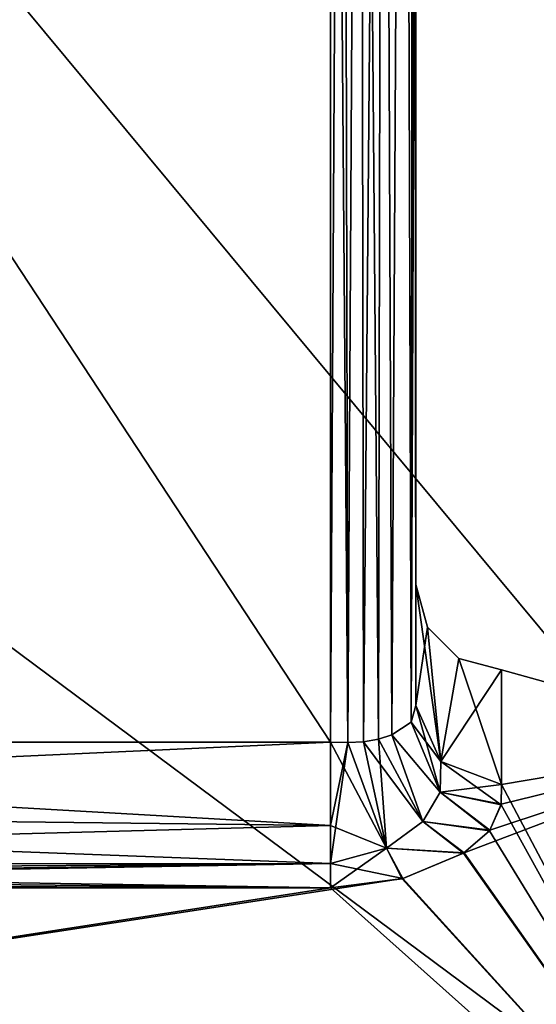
# Model space of a CAD drawing. Header units: millimetres. Extents: x -75 to 0, y -130 to 133.
# Tile 29 of 121: x -65.32 to -62.3, y -33.45 to -27.7. Entities that reach past the tile are written whole.
import ezdxf

# ---------------------------------------------------------------- set-up
doc = ezdxf.new("R2010")
doc.units = ezdxf.units.MM
doc.header["$LTSCALE"] = 65.185185
for name, color, linetype in [('1291', 7, 'CONTINUOUS'), ('1292', 7, 'CONTINUOUS'), ('1303', 7, 'CONTINUOUS'), ('1305', 7, 'CONTINUOUS'), ('1306', 7, 'CONTINUOUS'), ('1307', 7, 'CONTINUOUS'), ('1310', 7, 'CONTINUOUS'), ('944', 7, 'CONTINUOUS'), ('946', 7, 'CONTINUOUS'), ('949', 7, 'CONTINUOUS'), ('951', 7, 'CONTINUOUS'), ('966', 7, 'CONTINUOUS'), ('971', 7, 'CONTINUOUS'), ('972', 7, 'CONTINUOUS'), ('973', 7, 'CONTINUOUS')]:
    doc.layers.add(name, color=color, linetype=linetype)

msp = doc.modelspace()

# ---------------------------------------------------------------- linework, layer by layer
at = {"layer": '1291', "linetype": 'CONTINUOUS'}
for points in [[(-72, -31.9223, -4), (-63.5, -31.9223, -4), (-63.5, -32.4089, -4.1264), (-72, -31.9223, -4)], [(-72, -31.9223, -4), (-63.5, -32.4089, -4.1264), (-72, -32.3094, -4.078), (-72, -31.9223, -4)], [(-63.5, -32.4089, -4.1264), (-63.5, -32.6293, -4.2928), (-72, -32.3094, -4.078), (-63.5, -32.4089, -4.1264)], [(-72, -32.3094, -4.078), (-63.5, -32.6293, -4.2928), (-72, -32.6361, -4.2997), (-72, -32.3094, -4.078)], [(-63.5, -32.6293, -4.2928), (-63.5, -32.7725, -4.4737), (-72, -32.6361, -4.2997), (-63.5, -32.6293, -4.2928)], [(-72, -32.6361, -4.2997), (-63.5, -32.7725, -4.4737), (-71.7479, -32.6925, -4.3622), (-72, -32.6361, -4.2997)], [(-63.5, -32.7725, -4.4737), (-71.5, -32.7429, -4.4286), (-71.7479, -32.6925, -4.3622), (-63.5, -32.7725, -4.4737)], [(-71.5, -32.7429, -4.4286), (-63.5, -32.7725, -4.4737), (-71.5, -32.758, -4.451), (-71.5, -32.7429, -4.4286)], [(-63.5, -32.7725, -4.4737), (-71.5, -32.7725, -4.4737), (-71.5, -32.758, -4.451), (-63.5, -32.7725, -4.4737)]]:
    msp.add_3dface(points, dxfattribs=at)
at = {"layer": '1292', "linetype": 'CONTINUOUS'}
for points in [[(-63.5, -31.9223, 4), (-72, -31.9223, 4), (-72, -32.3094, 4.078), (-63.5, -31.9223, 4)], [(-63.5, -31.9223, 4), (-72, -32.3094, 4.078), (-63.5, -32.4089, 4.1264), (-63.5, -31.9223, 4)], [(-72, -32.3094, 4.078), (-72, -32.6361, 4.2997), (-63.5, -32.4089, 4.1264), (-72, -32.3094, 4.078)], [(-63.5, -32.4089, 4.1264), (-72, -32.6361, 4.2997), (-63.5, -32.6293, 4.2928), (-63.5, -32.4089, 4.1264)], [(-72, -32.6361, 4.2997), (-71.7479, -32.6925, 4.3622), (-63.5, -32.6293, 4.2928), (-72, -32.6361, 4.2997)], [(-71.7479, -32.6925, 4.3622), (-71.5, -32.7429, 4.4286), (-63.5, -32.6293, 4.2928), (-71.7479, -32.6925, 4.3622)], [(-71.5, -32.7725, 4.4737), (-63.5, -32.7725, 4.4737), (-63.5, -32.6293, 4.2928), (-71.5, -32.7725, 4.4737)], [(-71.5, -32.758, 4.451), (-71.5, -32.7725, 4.4737), (-63.5, -32.6293, 4.2928), (-71.5, -32.758, 4.451)], [(-71.5, -32.7429, 4.4286), (-71.5, -32.758, 4.451), (-63.5, -32.6293, 4.2928), (-71.5, -32.7429, 4.4286)]]:
    msp.add_3dface(points, dxfattribs=at)
at = {"layer": '1303', "linetype": 'CONTINUOUS'}
for points in [[(-63, -31.7084, -3.5), (-63, -31, 0), (-62.933, -31.25, 0), (-63, -31.7084, -3.5)], [(-63, -31, 0), (-63, -31.7084, 3.5), (-62.8536, -32.0341, 3.3624), (-63, -31, 0)], [(-62.933, -31.25, 0), (-63, -31, 0), (-62.8536, -32.0341, 3.3624), (-62.933, -31.25, 0)], [(-63, -31.7084, -3.5), (-62.933, -31.25, 0), (-62.8536, -32.0341, -3.3624), (-63, -31.7084, -3.5)], [(-62.75, -31.433, 0), (-62.933, -31.25, 0), (-62.8536, -32.0341, 3.3624), (-62.75, -31.433, 0)], [(-62.933, -31.25, 0), (-62.75, -31.433, 0), (-62.8536, -32.0341, -3.3624), (-62.933, -31.25, 0)], [(-62.5, -32.1691, 3.3055), (-62.75, -31.433, 0), (-62.8536, -32.0341, 3.3624), (-62.5, -32.1691, 3.3055)], [(-62.75, -31.433, 0), (-62.5, -31.5, 0), (-62.8536, -32.0341, -3.3624), (-62.75, -31.433, 0)], [(-62.5, -32.1691, 3.3055), (-62.5, -31.5, 0), (-62.75, -31.433, 0), (-62.5, -32.1691, 3.3055)], [(-62.5, -31.5, 0), (-62.5, -32.1691, -3.3056), (-62.8536, -32.0341, -3.3624), (-62.5, -31.5, 0)]]:
    msp.add_3dface(points, dxfattribs=at)
at = {"layer": '1305', "linetype": 'CONTINUOUS'}
for points in [[(-63, -18.5, -3.5), (-63, -25.1042, -3.5), (-63.0287, -31.805, -3.667), (-63, -18.5, -3.5)], [(-63, -18.5, -3.5), (-63.0287, -31.805, -3.667), (-63.013, -18.523, -3.6133), (-63, -18.5, -3.5)], [(-63.013, -18.523, -3.6133), (-63.0287, -31.805, -3.667), (-63.0697, -18.6067, -3.7546), (-63.013, -18.523, -3.6133)], [(-63.0697, -18.6067, -3.7546), (-63.1402, -31.8781, -3.8471), (-63.1942, -18.7649, -3.8956), (-63.0697, -18.6067, -3.7546)], [(-63.0287, -31.805, -3.667), (-63.1402, -31.8781, -3.8471), (-63.0697, -18.6067, -3.7546), (-63.0287, -31.805, -3.667)], [(-63.1942, -18.7649, -3.8956), (-63.3057, -31.9199, -3.9607), (-63.3268, -18.9075, -3.969), (-63.1942, -18.7649, -3.8956)], [(-63.2196, -31.9041, -3.914), (-63.3057, -31.9199, -3.9607), (-63.1942, -18.7649, -3.8956), (-63.2196, -31.9041, -3.914)], [(-63.1402, -31.8781, -3.8471), (-63.2196, -31.9041, -3.914), (-63.1942, -18.7649, -3.8956), (-63.1402, -31.8781, -3.8471)], [(-63.3268, -18.9075, -3.969), (-63.3973, -31.9243, -3.9893), (-63.4264, -18.981, -3.9946), (-63.3268, -18.9075, -3.969)], [(-63.3057, -31.9199, -3.9607), (-63.3973, -31.9243, -3.9893), (-63.3268, -18.9075, -3.969), (-63.3057, -31.9199, -3.9607)], [(-63.5, -31.9223, -4), (-63.5, -19, -4), (-63.4264, -18.981, -3.9946), (-63.5, -31.9223, -4)], [(-63.3973, -31.9243, -3.9893), (-63.5, -31.9223, -4), (-63.4264, -18.981, -3.9946), (-63.3973, -31.9243, -3.9893)], [(-63, -25.1042, -3.5), (-63, -31.7084, -3.5), (-63.0287, -31.805, -3.667), (-63, -25.1042, -3.5)]]:
    msp.add_3dface(points, dxfattribs=at)
at = {"layer": '1306', "linetype": 'CONTINUOUS'}
for points in [[(-63.013, -18.523, 3.6133), (-63.0697, -18.6067, 3.7546), (-63.0287, -31.805, 3.667), (-63.013, -18.523, 3.6133)], [(-63, -31.7084, 3.5), (-63.013, -18.523, 3.6133), (-63.0287, -31.805, 3.667), (-63, -31.7084, 3.5)], [(-63, -31.7084, 3.5), (-63, -25.1042, 3.5), (-63.013, -18.523, 3.6133), (-63, -31.7084, 3.5)], [(-63.0697, -18.6067, 3.7546), (-63.1942, -18.7649, 3.8956), (-63.1401, -31.8781, 3.8471), (-63.0697, -18.6067, 3.7546)], [(-63.0287, -31.805, 3.667), (-63.0697, -18.6067, 3.7546), (-63.1401, -31.8781, 3.8471), (-63.0287, -31.805, 3.667)], [(-63.1942, -18.7649, 3.8956), (-63.3268, -18.9075, 3.969), (-63.2196, -31.9041, 3.914), (-63.1942, -18.7649, 3.8956)], [(-63.1401, -31.8781, 3.8471), (-63.1942, -18.7649, 3.8956), (-63.2196, -31.9041, 3.914), (-63.1401, -31.8781, 3.8471)], [(-63.3268, -18.9075, 3.969), (-63.4264, -18.981, 3.9946), (-63.3973, -31.9243, 3.9893), (-63.3268, -18.9075, 3.969)], [(-63.3056, -31.9199, 3.9607), (-63.3268, -18.9075, 3.969), (-63.3973, -31.9243, 3.9893), (-63.3056, -31.9199, 3.9607)], [(-63.2196, -31.9041, 3.914), (-63.3268, -18.9075, 3.969), (-63.3056, -31.9199, 3.9607), (-63.2196, -31.9041, 3.914)], [(-63.4264, -18.981, 3.9946), (-63.5, -19, 4), (-63.3973, -31.9243, 3.9893), (-63.4264, -18.981, 3.9946)], [(-63.5, -19, 4), (-63.5, -31.9223, 4), (-63.3973, -31.9243, 3.9893), (-63.5, -19, 4)]]:
    msp.add_3dface(points, dxfattribs=at)
at = {"layer": '1307', "linetype": 'CONTINUOUS'}
for points in [[(-62.8536, -32.0341, 3.3624), (-63, -31.7084, 3.5), (-63.0287, -31.805, 3.667), (-62.8536, -32.0341, 3.3624)], [(-63.0287, -31.805, 3.667), (-63.1401, -31.8781, 3.8471), (-62.8585, -32.2136, 3.6878), (-63.0287, -31.805, 3.667)], [(-62.8536, -32.0341, 3.3624), (-63.0287, -31.805, 3.667), (-62.8585, -32.2136, 3.6878), (-62.8536, -32.0341, 3.3624)], [(-63.2196, -31.9041, 3.914), (-63.3056, -31.9199, 3.9607), (-62.9595, -32.3839, 3.9545), (-63.2196, -31.9041, 3.914)], [(-63.1401, -31.8781, 3.8471), (-63.2196, -31.9041, 3.914), (-62.9595, -32.3839, 3.9545), (-63.1401, -31.8781, 3.8471)], [(-62.8585, -32.2136, 3.6878), (-63.1401, -31.8781, 3.8471), (-62.9595, -32.3839, 3.9545), (-62.8585, -32.2136, 3.6878)], [(-63.5, -31.9223, 4), (-63.5, -32.4089, 4.1264), (-63.1724, -32.5412, 4.1766), (-63.5, -31.9223, 4)], [(-63.3973, -31.9243, 3.9893), (-63.5, -31.9223, 4), (-63.1724, -32.5412, 4.1766), (-63.3973, -31.9243, 3.9893)], [(-63.3056, -31.9199, 3.9607), (-63.3973, -31.9243, 3.9893), (-63.1724, -32.5412, 4.1766), (-63.3056, -31.9199, 3.9607)], [(-62.9595, -32.3839, 3.9545), (-63.3056, -31.9199, 3.9607), (-63.1724, -32.5412, 4.1766), (-62.9595, -32.3839, 3.9545)], [(-62.5, -32.1691, 3.3055), (-62.8536, -32.0341, 3.3624), (-62.8585, -32.2136, 3.6878), (-62.5, -32.1691, 3.3055)], [(-62.5013, -32.2844, 3.5665), (-62.5, -32.1691, 3.3055), (-62.8585, -32.2136, 3.6878), (-62.5013, -32.2844, 3.5665)], [(-62.5676, -32.4362, 3.8781), (-62.8585, -32.2136, 3.6878), (-62.9595, -32.3839, 3.9545), (-62.5676, -32.4362, 3.8781)], [(-62.5676, -32.4362, 3.8781), (-62.5013, -32.2844, 3.5665), (-62.8585, -32.2136, 3.6878), (-62.5676, -32.4362, 3.8781)], [(-63.5, -32.4089, 4.1264), (-63.5, -32.6293, 4.2928), (-63.1724, -32.5412, 4.1766), (-63.5, -32.4089, 4.1264)], [(-62.7173, -32.5681, 4.1252), (-62.9595, -32.3839, 3.9545), (-63.1724, -32.5412, 4.1766), (-62.7173, -32.5681, 4.1252)], [(-62.7173, -32.5681, 4.1252), (-62.5676, -32.4362, 3.8781), (-62.9595, -32.3839, 3.9545), (-62.7173, -32.5681, 4.1252)], [(-63.5, -32.6293, 4.2928), (-63.0769, -32.7185, 4.3851), (-63.1724, -32.5412, 4.1766), (-63.5, -32.6293, 4.2928)], [(-63.0769, -32.7185, 4.3851), (-62.7173, -32.5681, 4.1252), (-63.1724, -32.5412, 4.1766), (-63.0769, -32.7185, 4.3851)], [(-63.5, -32.7725, 4.4737), (-63.0769, -32.7185, 4.3851), (-63.5, -32.6293, 4.2928), (-63.5, -32.7725, 4.4737)]]:
    msp.add_3dface(points, dxfattribs=at)
at = {"layer": '1310', "linetype": 'CONTINUOUS'}
for points in [[(-63.0287, -31.805, -3.667), (-63, -31.7084, -3.5), (-62.8585, -32.2136, -3.6878), (-63.0287, -31.805, -3.667)], [(-63, -31.7084, -3.5), (-62.8536, -32.0341, -3.3624), (-62.8585, -32.2136, -3.6878), (-63, -31.7084, -3.5)], [(-63.1402, -31.8781, -3.8471), (-63.0287, -31.805, -3.667), (-62.8585, -32.2136, -3.6878), (-63.1402, -31.8781, -3.8471)], [(-63.3057, -31.9199, -3.9607), (-63.2196, -31.9041, -3.914), (-63.1724, -32.5412, -4.1766), (-63.3057, -31.9199, -3.9607)], [(-63.2196, -31.9041, -3.914), (-63.1402, -31.8781, -3.8471), (-62.9595, -32.3839, -3.9545), (-63.2196, -31.9041, -3.914)], [(-63.1724, -32.5412, -4.1766), (-63.2196, -31.9041, -3.914), (-62.9595, -32.3839, -3.9545), (-63.1724, -32.5412, -4.1766)], [(-62.9595, -32.3839, -3.9545), (-63.1402, -31.8781, -3.8471), (-62.8585, -32.2136, -3.6878), (-62.9595, -32.3839, -3.9545)], [(-63.5, -32.4089, -4.1264), (-63.5, -31.9223, -4), (-63.3973, -31.9243, -3.9893), (-63.5, -32.4089, -4.1264)], [(-63.5, -32.6293, -4.2928), (-63.5, -32.4089, -4.1264), (-63.3973, -31.9243, -3.9893), (-63.5, -32.6293, -4.2928)], [(-63.5, -32.6293, -4.2928), (-63.3973, -31.9243, -3.9893), (-63.1724, -32.5412, -4.1766), (-63.5, -32.6293, -4.2928)], [(-63.3973, -31.9243, -3.9893), (-63.3057, -31.9199, -3.9607), (-63.1724, -32.5412, -4.1766), (-63.3973, -31.9243, -3.9893)], [(-62.8536, -32.0341, -3.3624), (-62.5018, -32.2884, -3.5751), (-62.8585, -32.2136, -3.6878), (-62.8536, -32.0341, -3.3624)], [(-62.5, -32.1691, -3.3056), (-62.5018, -32.2884, -3.5751), (-62.8536, -32.0341, -3.3624), (-62.5, -32.1691, -3.3056)], [(-62.5705, -32.44, -3.8854), (-62.9595, -32.3839, -3.9545), (-62.8585, -32.2136, -3.6878), (-62.5705, -32.44, -3.8854)], [(-62.5018, -32.2884, -3.5751), (-62.5705, -32.44, -3.8854), (-62.8585, -32.2136, -3.6878), (-62.5018, -32.2884, -3.5751)], [(-62.7211, -32.5706, -4.1296), (-63.1724, -32.5412, -4.1766), (-62.9595, -32.3839, -3.9545), (-62.7211, -32.5706, -4.1296)], [(-62.5705, -32.44, -3.8854), (-62.7211, -32.5706, -4.1296), (-62.9595, -32.3839, -3.9545), (-62.5705, -32.44, -3.8854)], [(-63.0796, -32.7192, -4.3863), (-63.5, -32.7725, -4.4737), (-63.1724, -32.5412, -4.1766), (-63.0796, -32.7192, -4.3863)], [(-63.5, -32.7725, -4.4737), (-63.5, -32.6293, -4.2928), (-63.1724, -32.5412, -4.1766), (-63.5, -32.7725, -4.4737)], [(-62.7211, -32.5706, -4.1296), (-63.0796, -32.7192, -4.3863), (-63.1724, -32.5412, -4.1766), (-62.7211, -32.5706, -4.1296)]]:
    msp.add_3dface(points, dxfattribs=at)
at = {"layer": '944', "linetype": 'CONTINUOUS'}
for points in [[(-74.8, -63.8, -24), (-74.8, -16.2, -24), (-35.2, -63.8, -24), (-74.8, -63.8, -24)], [(-35.2, -63.8, -24), (-74.8, -16.2, -24), (-35.2, -16.2, -24), (-35.2, -63.8, -24)]]:
    msp.add_3dface(points, dxfattribs=at)
at = {"layer": '946', "linetype": 'CONTINUOUS'}
for points in [[(-74.8, -16.2, 24), (-74.8, -63.8, 24), (-35.2, -16.2, 24), (-74.8, -16.2, 24)], [(-35.2, -16.2, 24), (-74.8, -63.8, 24), (-35.2, -63.8, 24), (-35.2, -16.2, 24)]]:
    msp.add_3dface(points, dxfattribs=at)
at = {"layer": '949', "linetype": 'CONTINUOUS'}
for points in [[(-35.5, -53.5647, -22), (-35.5, -26.4353, -22), (-72, -26.4353, -22), (-35.5, -53.5647, -22)], [(-72, -53.5647, -22), (-35.5, -53.5647, -22), (-72, -26.4353, -22), (-72, -53.5647, -22)]]:
    msp.add_3dface(points, dxfattribs=at)
at = {"layer": '951', "linetype": 'CONTINUOUS'}
for points in [[(-35.5, -26.4353, 22), (-35.5, -53.5647, 22), (-72, -53.5647, 22), (-35.5, -26.4353, 22)], [(-72, -26.4353, 22), (-35.5, -26.4353, 22), (-72, -53.5647, 22), (-72, -26.4353, 22)]]:
    msp.add_3dface(points, dxfattribs=at)
at = {"layer": '966', "linetype": 'CONTINUOUS'}
for points in [[(-62.5, -31.5, 0), (-62.5, -32.1691, 3.3055), (-61, -31.916, 2.6266), (-62.5, -31.5, 0)], [(-62.5, -32.1691, -3.3056), (-62.5, -31.5, 0), (-61, -31.916, -2.6266), (-62.5, -32.1691, -3.3056)], [(-61, -31.916, -2.6266), (-62.5, -31.5, 0), (-61, -31.916, 2.6266), (-61, -31.916, -2.6266)], [(-62.5676, -32.4362, 3.8781), (-62.7173, -32.5681, 4.1252), (-61, -31.916, 2.6266), (-62.5676, -32.4362, 3.8781)], [(-61, -31.916, 2.6266), (-62.7173, -32.5681, 4.1252), (-61, -35.0038, 6.8766), (-61, -31.916, 2.6266)], [(-62.5013, -32.2844, 3.5665), (-62.5676, -32.4362, 3.8781), (-61, -31.916, 2.6266), (-62.5013, -32.2844, 3.5665)], [(-62.5, -32.1691, 3.3055), (-62.5013, -32.2844, 3.5665), (-61, -31.916, 2.6266), (-62.5, -32.1691, 3.3055)], [(-61, -35.0038, -6.8766), (-62.5, -32.1691, -3.3056), (-61, -31.916, -2.6266), (-61, -35.0038, -6.8766)], [(-62.5018, -32.2884, -3.5751), (-62.5, -32.1691, -3.3056), (-61, -35.0038, -6.8766), (-62.5018, -32.2884, -3.5751)], [(-62.5705, -32.44, -3.8854), (-62.5018, -32.2884, -3.5751), (-61, -35.0038, -6.8766), (-62.5705, -32.44, -3.8854)], [(-62.7211, -32.5706, -4.1296), (-62.5705, -32.44, -3.8854), (-61, -35.0038, -6.8766), (-62.7211, -32.5706, -4.1296)], [(-63.0796, -32.7192, -4.3863), (-62.7211, -32.5706, -4.1296), (-61, -35.0038, -6.8766), (-63.0796, -32.7192, -4.3863)], [(-62.7173, -32.5681, 4.1252), (-63.0769, -32.7185, 4.3851), (-61, -35.0038, 6.8766), (-62.7173, -32.5681, 4.1252)], [(-63.5, -32.7725, 4.4737), (-71.5, -34.0088, 6.0296), (-63.0769, -32.7185, 4.3851), (-63.5, -32.7725, 4.4737)], [(-63.0769, -32.7185, 4.3851), (-71.5, -34.0088, 6.0296), (-61, -35.0038, 6.8766), (-63.0769, -32.7185, 4.3851)], [(-71.5, -32.7725, 4.4737), (-71.5, -34.0088, 6.0296), (-63.5, -32.7725, 4.4737), (-71.5, -32.7725, 4.4737)], [(-71.5, -32.7725, -4.4737), (-63.5, -32.7725, -4.4737), (-61, -35.0038, -6.8766), (-71.5, -32.7725, -4.4737)], [(-71.5, -34.0088, -6.0296), (-71.5, -32.7725, -4.4737), (-61, -35.0038, -6.8766), (-71.5, -34.0088, -6.0296)], [(-63.5, -32.7725, -4.4737), (-63.0796, -32.7192, -4.3863), (-61, -35.0038, -6.8766), (-63.5, -32.7725, -4.4737)]]:
    msp.add_3dface(points, dxfattribs=at)
at = {"layer": '971', "linetype": 'CONTINUOUS'}
for points in [[(-63, -31.7084, -3.5), (-63, -25.1042, -3.5), (-63, -31, 0), (-63, -31.7084, -3.5)], [(-63, -31, 0), (-63, -25.1042, -3.5), (-63, -31.7084, 3.5), (-63, -31, 0)], [(-63, -31.7084, 3.5), (-63, -25.1042, -3.5), (-63, -25.1042, 3.5), (-63, -31.7084, 3.5)]]:
    msp.add_3dface(points, dxfattribs=at)
at = {"layer": '972', "linetype": 'CONTINUOUS'}
for points in [[(-72, -19, -4), (-63.5, -19, -4), (-63.5, -31.9223, -4), (-72, -19, -4)], [(-72, -31.9223, -4), (-72, -19, -4), (-63.5, -31.9223, -4), (-72, -31.9223, -4)]]:
    msp.add_3dface(points, dxfattribs=at)
at = {"layer": '973', "linetype": 'CONTINUOUS'}
for points in [[(-72, -31.9223, 4), (-63.5, -31.9223, 4), (-63.5, -19, 4), (-72, -31.9223, 4)], [(-72, -19, 4), (-72, -31.9223, 4), (-63.5, -19, 4), (-72, -19, 4)]]:
    msp.add_3dface(points, dxfattribs=at)

doc.saveas('drawing.dxf')
